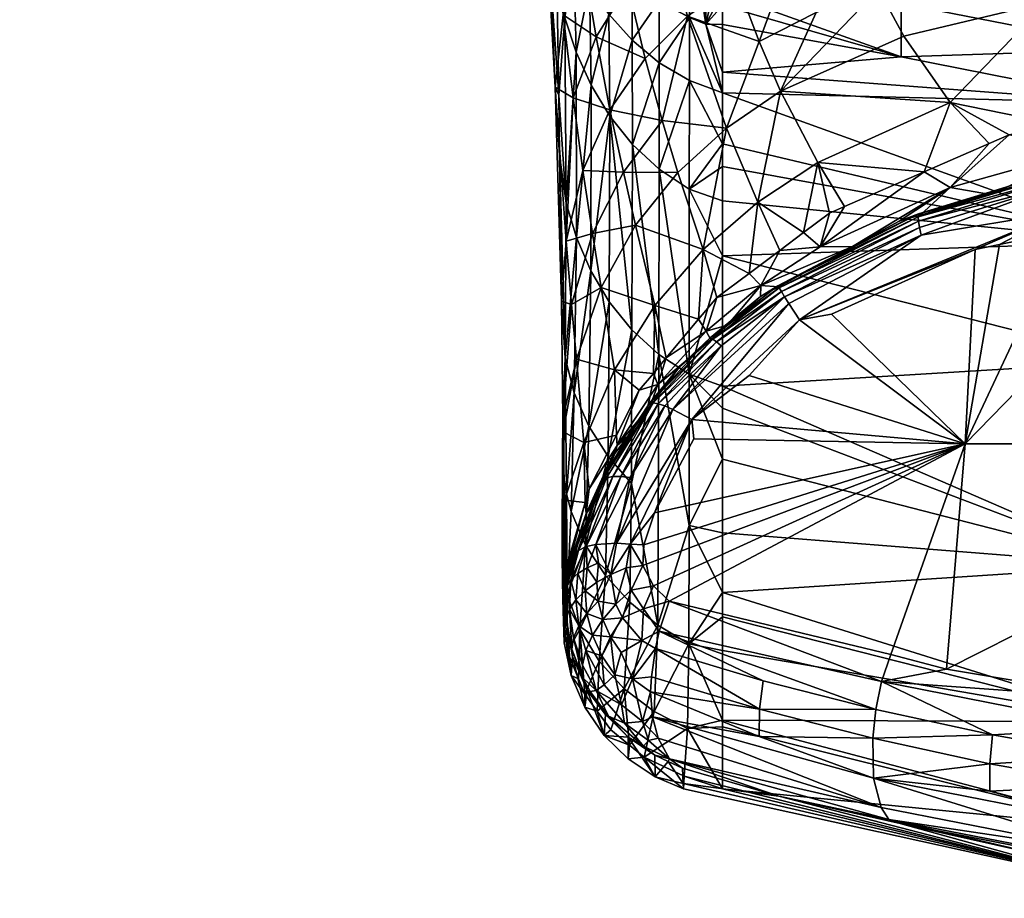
# Model space of a CAD drawing. Extents: x -0.027 to 0.149, y -0.136 to 0.027.
# Tile 53 of 256: x 0.10827 to 0.11569, y -0.04063 to -0.03402. Entities that reach past the tile are written whole.
import ezdxf

# ---------------------------------------------------------------- set-up
doc = ezdxf.new("R2010")
doc.units = 0
doc.layers.add('mesh', color=7, linetype='CONTINUOUS')

msp = doc.modelspace()

# ---------------------------------------------------------------- meshes
at = {"layer": 'mesh'}
mesh = msp.add_polyface(dxfattribs=at)
corners = [(0.1124663, -0.0322855, 0.1997298), (0.1107079, -0.0322892, 0.2007432), (0.120269, -0.0333525, 0.2065858), (0.1169199, -0.0330445, 0.0819616), (0.1165825, -0.0319782, 0.077582), (0.1182751, -0.0320171, 0.0784965), (0.1156195, -0.0331367, 0.081084), (0.1160123, -0.0338848, 0.0858229), (0.1154205, -0.0326291, 0.0787366), (0.1167275, -0.0346755, 0.0953863), (0.1160999, -0.0348068, 0.0953862), (0.1172559, -0.0337467, 0.0864099), (0.1174989, -0.0345141, 0.0953865), (0.117285, -0.0345589, 0.0953864), (0.1178977, -0.034492, 0.0953864), (0.1186812, -0.0336875, 0.0868699), (0.1184784, -0.0330268, 0.0826489), (0.1164155, -0.0312683, 0.0754392), (0.1163618, -0.0349783, 0.1012695), (0.1157293, -0.0348844, 0.0953861), (0.117551, -0.0347867, 0.1017373), (0.118867, -0.034684, 0.1020623), (0.1178398, -0.0349129, 0.1080329), (0.1186979, -0.0344475, 0.0953863), (0.114917, -0.0338955, 0.0573687), (0.1166811, -0.0342399, 0.0572387), (0.1166811, -0.0337202, 0.056399), (0.1184691, -0.0339241, 0.0563049), (0.1166811, -0.0330724, 0.0556397), (0.1166811, -0.0346459, 0.0581276), (0.114917, -0.0342972, 0.0582383), (0.1202691, -0.0325524, 0.0548127), (0.1166811, -0.0322977, 0.0549971), (0.1202691, -0.0316518, 0.0542759), (0.1166811, -0.031415, 0.0544937), (0.1184691, -0.034856, 0.0580609), (0.1168306, -0.0322777, 0.1982379), (0.1149273, -0.0322806, 0.1987167), (0.117246, -0.0322771, 0.1981335), (0.120269, -0.0333718, 0.2245736), (0.1168245, -0.0323144, 0.2329059), (0.1175393, -0.032314, 0.2330788), (0.1148609, -0.0323156, 0.232431), (0.1151153, -0.0323047, 0.2325642), (0.1151363, -0.0322739, 0.1986199), (0.1167656, -0.0320481, 0.197996), (0.1134268, -0.0320393, 0.1990366), (0.1167952, -0.0321963, 0.1980588), (0.1167671, -0.0319423, 0.2331847), (0.1202693, -0.032137, 0.2335248), (0.1167675, -0.0321125, 0.2331841), (0.116783, -0.032236, 0.2331065), (0.1185315, -0.0323046, 0.2332486), (0.1185363, -0.0322699, 0.1979242), (0.1202693, -0.0322754, 0.197864), (0.1202693, -0.0322542, 0.2334338)]
mesh.append_faces([[corners[k] for k in face] for face in [(0, 1, 2, 2), (3, 4, 5, 5), (6, 3, 7, 7), (8, 4, 3, 3), (7, 9, 10, 10), (11, 12, 13, 13), (11, 14, 12, 12), (11, 15, 14, 14), (16, 15, 11, 11), (17, 5, 4, 4), (7, 13, 9, 9), (7, 11, 13, 13), (3, 11, 7, 7), (3, 16, 11, 11), (5, 16, 3, 3), (10, 18, 19, 19), (18, 9, 20, 20), (10, 9, 18, 18), (20, 21, 22, 22), (14, 23, 20, 20), (20, 12, 14, 14), (20, 13, 12, 12), (9, 13, 20, 20), (24, 25, 26, 26), (26, 27, 28, 28), (25, 27, 26, 26), (25, 29, 27, 27), (30, 29, 25, 25), (31, 32, 28, 28), (33, 34, 32, 32), (35, 27, 29, 29), (36, 37, 2, 2), (2, 38, 36, 36), (39, 40, 41, 41), (39, 42, 40, 40), (42, 43, 40, 40), (44, 37, 36, 36), (45, 46, 47, 47), (48, 49, 50, 50), (51, 40, 43, 43), (52, 40, 51, 51), (52, 41, 40, 40), (53, 36, 38, 38), (36, 54, 47, 47), (50, 55, 51, 51)]])
mesh = msp.add_polyface(dxfattribs=at)
corners = [(0.1104569, -0.0329319, 0.2245736), (0.1104248, -0.0332891, 0.2155793), (0.1050769, -0.0323122, 0.2245735), (0.1123088, -0.0345238, 0.0705874), (0.112336, -0.0345863, 0.0673463), (0.1122283, -0.0330799, 0.0645035), (0.1121645, -0.0316054, 0.0624126), (0.1123048, -0.0329782, 0.060747), (0.1123035, -0.0329353, 0.0605897), (0.1124437, -0.0346043, 0.0742154), (0.1123931, -0.0356837, 0.0767329), (0.1123683, -0.0339813, 0.0712319), (0.1122274, -0.0324875, 0.0653238), (0.1124075, -0.0327957, 0.0690005), (0.1123178, -0.0334178, 0.0623574), (0.1123729, -0.0374516, 0.0826187), (0.112367, -0.0370196, 0.0813642), (0.1123641, -0.0373137, 0.0826226), (0.1123841, -0.0365631, 0.0762895), (0.1123612, -0.0380718, 0.0889952), (0.1123625, -0.037934, 0.0889902), (0.1123738, -0.0382095, 0.0889998), (0.1123636, -0.0332701, 0.0606919), (0.112291, -0.0325136, 0.0590444), (0.1122899, -0.0324772, 0.0589113), (0.1123381, -0.0322891, 0.057929), (0.1123828, -0.034003, 0.0636833), (0.1124268, -0.0324891, 0.0577748), (0.1078437, -0.0322949, 0.2031381), (0.1067422, -0.0322974, 0.204285), (0.1104586, -0.0329127, 0.2065858), (0.1031944, -0.0323074, 0.2112844), (0.1030447, -0.0323075, 0.2121502), (0.1030001, -0.0323103, 0.2190309), (0.1030772, -0.0323106, 0.2195487), (0.107816, -0.0323132, 0.2280685), (0.1085347, -0.0323134, 0.2288146), (0.1051359, -0.0323123, 0.2246925), (0.105626, -0.0323124, 0.2253876), (0.1040116, -0.0323062, 0.208839), (0.1123417, -0.0350382, 0.0699495), (0.1123226, -0.033724, 0.0636647), (0.1123558, -0.0361374, 0.0762816), (0.1123691, -0.0371219, 0.0826309), (0.1123792, -0.0376362, 0.0889984), (0.1123673, -0.0383806, 0.095385), (0.1123917, -0.0353977, 0.0699488), (0.1123769, -0.0387096, 0.1018025), (0.1123704, -0.0384655, 0.1018008), (0.1123808, -0.038622, 0.0953837)]
mesh.append_faces([[corners[k] for k in face] for face in [(0, 1, 2, 2), (3, 4, 5, 5), (6, 7, 8, 8), (9, 10, 3, 3), (11, 12, 13, 13), (6, 14, 7, 7), (6, 5, 14, 14), (12, 3, 5, 5), (11, 3, 12, 12), (11, 9, 3, 3), (15, 16, 17, 17), (15, 18, 16, 16), (19, 17, 20, 20), (19, 15, 17, 17), (21, 15, 19, 19), (8, 7, 22, 22), (22, 23, 8, 8), (22, 24, 23, 23), (25, 24, 22, 22), (14, 22, 7, 7), (14, 26, 22, 22), (27, 25, 22, 22), (28, 29, 30, 30), (31, 32, 1, 1), (33, 34, 1, 1), (35, 36, 0, 0), (37, 38, 0, 0), (1, 30, 39, 39), (3, 40, 4, 4), (5, 41, 14, 14), (4, 41, 5, 5), (3, 42, 40, 40), (3, 10, 42, 42), (18, 42, 16, 16), (18, 40, 42, 42), (17, 16, 43, 43), (20, 43, 44, 44), (20, 17, 43, 43), (45, 19, 20, 20), (45, 21, 19, 19), (41, 26, 14, 14), (46, 4, 40, 40), (26, 41, 4, 4), (47, 45, 48, 48), (47, 49, 45, 45)]])
mesh = msp.add_polyface(dxfattribs=at)
corners = [(0.1123683, -0.0339813, 0.0712319), (0.1125107, -0.0335157, 0.0718801), (0.1126169, -0.0341464, 0.0747803), (0.1128556, -0.033762, 0.0753476), (0.1129882, -0.0343099, 0.0781817), (0.113307, -0.0339906, 0.0786685), (0.1127222, -0.0346945, 0.0776967), (0.1125184, -0.0351516, 0.0772135), (0.1124437, -0.0346043, 0.0742154), (0.1131156, -0.0347763, 0.0810293), (0.1128228, -0.0351659, 0.0806257), (0.1135994, -0.0348332, 0.0842115), (0.1132336, -0.0351674, 0.0838875), (0.113151, -0.0334445, 0.0759167), (0.1136746, -0.0337285, 0.0791563), (0.1127221, -0.0331251, 0.0725311), (0.1124075, -0.0327957, 0.0690005), (0.1130936, -0.0343406, 0.0605147), (0.1128899, -0.0341719, 0.0605399), (0.112892, -0.0349557, 0.0637532), (0.1130927, -0.0338771, 0.0588594), (0.1128862, -0.0337219, 0.0589182), (0.1130924, -0.0331358, 0.0572793), (0.1133222, -0.0332418, 0.0571989), (0.1134436, -0.0340505, 0.0587962), (0.1134439, -0.0332844, 0.0571668), (0.1133219, -0.0340013, 0.0588137), (0.1135692, -0.0345683, 0.0604857), (0.1133216, -0.0344755, 0.0604961), (0.1133196, -0.0352938, 0.0637707), (0.1135692, -0.0349524, 0.0619699), (0.1123828, -0.034003, 0.0636833), (0.112336, -0.0345863, 0.0673463), (0.1123917, -0.0353977, 0.0699488), (0.1125669, -0.0337562, 0.0606075), (0.1124682, -0.0342614, 0.0637039), (0.1125806, -0.0345092, 0.0637229), (0.1124501, -0.0335197, 0.0606481), (0.1123636, -0.0332701, 0.0606919), (0.1130919, -0.0351421, 0.0637637), (0.1127137, -0.0339752, 0.0605711), (0.1127062, -0.0335401, 0.0589889), (0.1127215, -0.0347422, 0.0637395)]
mesh.append_faces([[corners[k] for k in face] for face in [(0, 1, 2, 2), (3, 2, 1, 1), (3, 4, 2, 2), (5, 4, 3, 3), (6, 7, 8, 8), (9, 10, 6, 6), (11, 12, 9, 9), (5, 13, 14, 14), (3, 13, 5, 5), (3, 15, 13, 13), (1, 15, 3, 3), (0, 16, 1, 1), (2, 8, 0, 0), (2, 6, 8, 8), (4, 6, 2, 2), (4, 9, 6, 6), (5, 9, 4, 4), (5, 11, 9, 9), (17, 18, 19, 19), (20, 18, 17, 17), (20, 21, 18, 18), (22, 21, 20, 20), (23, 24, 25, 25), (26, 24, 23, 23), (26, 27, 24, 24), (28, 27, 26, 26), (29, 30, 28, 28), (31, 32, 33, 33), (34, 35, 36, 36), (34, 37, 35, 35), (35, 31, 33, 33), (37, 31, 35, 35), (37, 38, 31, 31), (20, 26, 23, 23), (17, 26, 20, 20), (17, 28, 26, 26), (39, 28, 17, 17), (39, 29, 28, 28), (40, 21, 41, 41), (40, 18, 21, 21), (42, 18, 40, 40), (42, 19, 18, 18), (40, 36, 42, 42), (40, 34, 36, 36), (41, 34, 40, 40)]])
mesh = msp.add_polyface(dxfattribs=at)
corners = [(0.120269, -0.0333718, 0.2245736), (0.120269, -0.0337304, 0.2155793), (0.1104248, -0.0332891, 0.2155793), (0.120269, -0.0333525, 0.2065858), (0.1104586, -0.0329127, 0.2065858), (0.1140072, -0.034555, 0.0845363), (0.1149361, -0.0341409, 0.085186), (0.1152852, -0.034641, 0.0902767), (0.1156195, -0.0331367, 0.081084), (0.1147461, -0.0337869, 0.0826523), (0.1145504, -0.0333503, 0.0801304), (0.1160123, -0.0338848, 0.0858229), (0.1157293, -0.0348844, 0.0953861), (0.1155778, -0.0349504, 0.0953861), (0.1142883, -0.035092, 0.0899514), (0.1150891, -0.0351631, 0.0953861), (0.113307, -0.0339906, 0.0786685), (0.1136746, -0.0337285, 0.0791563), (0.1138452, -0.034182, 0.0818406), (0.1135994, -0.0348332, 0.0842115), (0.1139002, -0.0329796, 0.0770567), (0.1140893, -0.0335166, 0.0796442), (0.1134997, -0.0331859, 0.0764868), (0.114275, -0.0339622, 0.0822471), (0.1160999, -0.0348068, 0.0953862), (0.113151, -0.0334445, 0.0759167), (0.1134436, -0.0340505, 0.0587962), (0.1135692, -0.0340524, 0.0587952), (0.1135692, -0.033909, 0.0583618), (0.1135692, -0.0344122, 0.0598824), (0.1135692, -0.0345683, 0.0604857), (0.1134439, -0.0332844, 0.0571668), (0.1135692, -0.0335005, 0.0575242), (0.1135692, -0.033291, 0.0571567), (0.1135692, -0.0338134, 0.058073), (0.1133216, -0.0344755, 0.0604961), (0.1135692, -0.0349524, 0.0619699), (0.114917, -0.0333816, 0.056555), (0.114917, -0.0338955, 0.0573687), (0.114917, -0.0342972, 0.0582383), (0.1166811, -0.0337202, 0.056399), (0.1166811, -0.0342399, 0.0572387), (0.1166811, -0.0346459, 0.0581276), (0.1135692, -0.0330185, 0.056726)]
mesh.append_faces([[corners[k] for k in face] for face in [(0, 1, 2, 2), (1, 3, 4, 4), (5, 6, 7, 7), (8, 9, 10, 10), (8, 11, 9, 9), (12, 13, 7, 7), (7, 14, 5, 5), (13, 15, 7, 7), (16, 17, 18, 18), (18, 19, 16, 16), (18, 5, 19, 19), (20, 21, 22, 22), (10, 23, 21, 21), (9, 23, 10, 10), (7, 24, 12, 12), (7, 11, 24, 24), (6, 11, 7, 7), (6, 9, 11, 11), (5, 9, 6, 6), (5, 23, 9, 9), (18, 23, 5, 5), (18, 21, 23, 23), (17, 21, 18, 18), (17, 22, 21, 21), (25, 22, 17, 17), (26, 27, 28, 28), (26, 29, 27, 27), (30, 29, 26, 26), (31, 32, 33, 33), (26, 32, 31, 31), (26, 34, 32, 32), (28, 34, 26, 26), (35, 36, 30, 30), (37, 33, 38, 38), (39, 28, 27, 27), (39, 34, 28, 28), (38, 34, 39, 39), (38, 32, 34, 34), (33, 32, 38, 38), (38, 40, 37, 37), (39, 41, 38, 38), (39, 29, 42, 42), (27, 29, 39, 39), (29, 30, 42, 42), (37, 43, 33, 33)]])
mesh = msp.add_polyface(dxfattribs=at)
corners = [(0.1127222, -0.0346945, 0.0776967), (0.1128228, -0.0351659, 0.0806257), (0.1125184, -0.0351516, 0.0772135), (0.1131156, -0.0347763, 0.0810293), (0.1132336, -0.0351674, 0.0838875), (0.1126549, -0.0360333, 0.0832431), (0.1124691, -0.0365726, 0.0829228), (0.1124328, -0.0361614, 0.0798232), (0.1130603, -0.0361687, 0.0894658), (0.1127561, -0.0366533, 0.0893049), (0.1137696, -0.0359272, 0.095386), (0.1135276, -0.0361082, 0.095386), (0.1134244, -0.0357488, 0.089627), (0.1138366, -0.0353918, 0.0897889), (0.1125897, -0.0356269, 0.0802235), (0.1123931, -0.0356837, 0.0767329), (0.1129152, -0.0355655, 0.0835648), (0.1133897, -0.0362731, 0.095386), (0.1124437, -0.0346043, 0.0742154), (0.1135994, -0.0348332, 0.0842115), (0.1140072, -0.034555, 0.0845363), (0.1130919, -0.0351421, 0.0637637), (0.112892, -0.0349557, 0.0637532), (0.1130894, -0.0365374, 0.0700031), (0.1130936, -0.0343406, 0.0605147), (0.1127215, -0.0347422, 0.0637395), (0.1127167, -0.0361407, 0.0699877), (0.1128878, -0.0363532, 0.0699967), (0.1125806, -0.0345092, 0.0637229), (0.1124694, -0.0356579, 0.0699633), (0.1125774, -0.0359071, 0.0699764), (0.1124682, -0.0342614, 0.0637039), (0.1123917, -0.0353977, 0.0699488), (0.1123841, -0.0365631, 0.0762895), (0.1133196, -0.0352938, 0.0637707), (0.1135692, -0.0351218, 0.0626244), (0.1135692, -0.0349524, 0.0619699), (0.1135692, -0.0353807, 0.0637792), (0.1135692, -0.0357965, 0.0656341), (0.1133186, -0.0366859, 0.0700068), (0.1138581, -0.0360184, 0.099844), (0.1138565, -0.0361027, 0.1077067), (0.1136072, -0.0363183, 0.107719), (0.1134469, -0.0363622, 0.0995361), (0.1134961, -0.0364219, 0.107947), (0.1134781, -0.0364123, 0.1078315), (0.1139962, -0.0360372, 0.1079347), (0.1123558, -0.0361374, 0.0762816), (0.1123417, -0.0350382, 0.0699495)]
mesh.append_faces([[corners[k] for k in face] for face in [(0, 1, 2, 2), (3, 4, 1, 1), (5, 6, 7, 7), (8, 9, 5, 5), (10, 11, 12, 12), (13, 10, 12, 12), (14, 7, 15, 15), (14, 5, 7, 7), (16, 5, 14, 14), (16, 8, 5, 5), (12, 8, 16, 16), (12, 17, 8, 8), (11, 17, 12, 12), (2, 15, 18, 18), (2, 14, 15, 15), (1, 14, 2, 2), (1, 16, 14, 14), (4, 16, 1, 1), (4, 12, 16, 16), (19, 12, 4, 4), (19, 13, 12, 12), (20, 13, 19, 19), (21, 22, 23, 23), (24, 22, 21, 21), (25, 26, 27, 27), (28, 29, 30, 30), (28, 31, 29, 29), (29, 32, 33, 33), (31, 32, 29, 29), (34, 35, 36, 36), (34, 37, 35, 35), (38, 37, 34, 34), (39, 34, 21, 21), (39, 38, 34, 34), (27, 22, 25, 25), (27, 23, 22, 22), (25, 30, 26, 26), (25, 28, 30, 30), (40, 41, 42, 42), (43, 17, 11, 11), (40, 11, 10, 10), (40, 43, 11, 11), (42, 43, 40, 40), (44, 45, 46, 46), (15, 7, 47, 47), (32, 48, 33, 33)]])
mesh = msp.add_polyface(dxfattribs=at)
corners = [(0.1138366, -0.0353918, 0.0897889), (0.1140011, -0.0357541, 0.095386), (0.1137696, -0.0359272, 0.095386), (0.1141792, -0.0356207, 0.095386), (0.1142883, -0.035092, 0.0899514), (0.1143756, -0.0354738, 0.095386), (0.1144899, -0.035424, 0.095386), (0.1150891, -0.0351631, 0.0953861), (0.1140072, -0.034555, 0.0845363), (0.1152852, -0.034641, 0.0902767), (0.115284, -0.0352809, 0.1007282), (0.115058, -0.0354884, 0.10777), (0.1149018, -0.0355341, 0.1077545), (0.1155894, -0.0353327, 0.1078229), (0.1143052, -0.0357276, 0.100146), (0.1145487, -0.0357262, 0.1077383), (0.1138581, -0.0360184, 0.099844), (0.1166811, -0.0356892, 0.0618169), (0.1135692, -0.0349524, 0.0619699), (0.1135692, -0.0351218, 0.0626244), (0.1135692, -0.0345683, 0.0604857), (0.1135692, -0.0353807, 0.0637792), (0.1135692, -0.0357965, 0.0656341), (0.1150461, -0.0354792, 0.107877), (0.1139867, -0.0360208, 0.1078205), (0.1150438, -0.0355011, 0.1079899), (0.1139962, -0.0360372, 0.1079347), (0.1134781, -0.0364123, 0.1078315), (0.1150466, -0.0355353, 0.1081014), (0.1140132, -0.0360649, 0.1080474), (0.1150545, -0.0355817, 0.108209), (0.1140376, -0.0361038, 0.1081562), (0.1135235, -0.0364419, 0.108061), (0.1153978, -0.0372103, 0.1094404), (0.1143916, -0.0362335, 0.1085186), (0.1154741, -0.0357473, 0.1085976), (0.1139917, -0.0360292, 0.1077128), (0.1138565, -0.0361027, 0.1077067), (0.1141492, -0.0362782, 0.1084379), (0.1150673, -0.0356394, 0.1083105), (0.1140689, -0.0361531, 0.1082589), (0.1161276, -0.0354648, 0.1085937)]
mesh.append_faces([[corners[k] for k in face] for face in [(0, 1, 2, 2), (0, 3, 1, 1), (4, 3, 0, 0), (4, 5, 3, 3), (4, 6, 5, 5), (7, 6, 4, 4), (8, 4, 0, 0), (9, 7, 4, 4), (10, 11, 12, 12), (10, 13, 11, 11), (14, 3, 5, 5), (14, 1, 3, 3), (15, 10, 12, 12), (15, 14, 10, 10), (16, 14, 15, 15), (16, 1, 14, 14), (2, 1, 16, 16), (14, 7, 10, 10), (14, 6, 7, 7), (5, 6, 14, 14), (17, 18, 19, 19), (17, 20, 18, 18), (17, 21, 22, 22), (19, 21, 17, 17), (15, 23, 24, 24), (12, 23, 15, 15), (12, 11, 23, 23), (25, 24, 23, 23), (26, 24, 25, 25), (26, 27, 24, 24), (26, 28, 29, 29), (25, 28, 26, 26), (30, 29, 28, 28), (31, 29, 30, 30), (31, 32, 29, 29), (33, 34, 35, 35), (16, 36, 37, 37), (15, 36, 16, 16), (34, 38, 35, 35), (39, 31, 30, 30), (40, 31, 39, 39), (39, 41, 38, 38), (15, 24, 36, 36), (36, 24, 37, 37), (38, 40, 39, 39)]])
mesh = msp.add_polyface(dxfattribs=at)
corners = [(0.115284, -0.0352809, 0.1007282), (0.1150891, -0.0351631, 0.0953861), (0.1155778, -0.0349504, 0.0953861), (0.117551, -0.0347867, 0.1017373), (0.1178398, -0.0349129, 0.1080329), (0.1165614, -0.035048, 0.1079198), (0.1163618, -0.0349783, 0.1012695), (0.1155894, -0.0353327, 0.1078229), (0.1161425, -0.0351707, 0.107878), (0.1157293, -0.0348844, 0.0953861), (0.1166811, -0.0356892, 0.0618169), (0.1135692, -0.0357965, 0.0656341), (0.1166811, -0.0365884, 0.0655258), (0.1202691, -0.0359772, 0.0617574), (0.1166811, -0.0346459, 0.0581276), (0.1135692, -0.0345683, 0.0604857), (0.1161233, -0.03515, 0.1079853), (0.1150461, -0.0354792, 0.107877), (0.115058, -0.0354884, 0.10777), (0.1182034, -0.0349334, 0.1085261), (0.1181972, -0.0350649, 0.1087205), (0.1171591, -0.0351824, 0.1086231), (0.1176027, -0.0353022, 0.1088291), (0.1171743, -0.0353918, 0.1087825), (0.1171616, -0.0350509, 0.1084291), (0.1182088, -0.0348854, 0.1084184), (0.1161155, -0.0351722, 0.108098), (0.1150466, -0.0355353, 0.1081014), (0.116111, -0.0352075, 0.1082091), (0.11611, -0.0352555, 0.1083164), (0.1150438, -0.0355011, 0.1079899), (0.1150545, -0.0355817, 0.108209), (0.1182235, -0.0348293, 0.1081936), (0.1182155, -0.0348506, 0.1083068), (0.1153978, -0.0372103, 0.1094404), (0.1154741, -0.0357473, 0.1085976), (0.1156579, -0.0357088, 0.1086176), (0.118621, -0.0372103, 0.1101144), (0.1161506, -0.0356058, 0.1086712), (0.1161276, -0.0354648, 0.1085937), (0.1141492, -0.0362782, 0.1084379), (0.1150673, -0.0356394, 0.1083105)]
mesh.append_faces([[corners[k] for k in face] for face in [(0, 1, 2, 2), (3, 4, 5, 5), (6, 7, 0, 0), (6, 8, 7, 7), (5, 8, 6, 6), (9, 0, 2, 2), (9, 6, 0, 0), (6, 3, 5, 5), (10, 11, 12, 12), (13, 10, 12, 12), (14, 15, 10, 10), (16, 8, 5, 5), (17, 18, 7, 7), (19, 20, 21, 21), (21, 22, 23, 23), (20, 22, 21, 21), (24, 19, 21, 21), (25, 19, 24, 24), (16, 7, 8, 8), (16, 17, 7, 7), (26, 17, 16, 16), (27, 28, 29, 29), (30, 17, 26, 26), (30, 28, 27, 27), (26, 28, 30, 30), (31, 27, 29, 29), (32, 5, 4, 4), (32, 16, 5, 5), (33, 16, 32, 32), (33, 26, 16, 16), (25, 26, 33, 33), (25, 28, 26, 26), (24, 28, 25, 25), (24, 29, 28, 28), (34, 35, 36, 36), (37, 23, 22, 22), (34, 38, 23, 23), (35, 39, 36, 36), (35, 40, 39, 39), (39, 38, 36, 36), (39, 23, 38, 38), (21, 23, 39, 39), (41, 31, 29, 29), (24, 21, 39, 39), (39, 29, 24, 24), (39, 41, 29, 29)]])
mesh = msp.add_polyface(dxfattribs=at)
corners = [(0.1124328, -0.0361614, 0.0798232), (0.1124691, -0.0365726, 0.0829228), (0.112367, -0.0370196, 0.0813642), (0.1126549, -0.0360333, 0.0832431), (0.1127561, -0.0366533, 0.0893049), (0.1125263, -0.0372006, 0.0891445), (0.1130488, -0.0366804, 0.0953859), (0.1129421, -0.036808, 0.0953859), (0.1130603, -0.0361687, 0.0894658), (0.113146, -0.0365643, 0.0953859), (0.1133897, -0.0362731, 0.095386), (0.1130919, -0.0351421, 0.0637637), (0.1130894, -0.0365374, 0.0700031), (0.1133186, -0.0366859, 0.0700068), (0.1128878, -0.0363532, 0.0699967), (0.1127167, -0.0361407, 0.0699877), (0.1127072, -0.0373061, 0.0762468), (0.1135692, -0.0369419, 0.0707435), (0.1135692, -0.0367777, 0.070011), (0.1125774, -0.0359071, 0.0699764), (0.1124525, -0.0368282, 0.076273), (0.1125617, -0.0370776, 0.0762585), (0.1124694, -0.0356579, 0.0699633), (0.1123841, -0.0365631, 0.0762895), (0.1135692, -0.0357965, 0.0656341), (0.1128847, -0.0375092, 0.0762384), (0.1130822, -0.0367643, 0.0992227), (0.1132449, -0.0366315, 0.1077369), (0.113026, -0.0369263, 0.1077768), (0.1134817, -0.0364268, 0.1077252), (0.1134469, -0.0363622, 0.0995361), (0.1127773, -0.0372233, 0.0989043), (0.1136072, -0.0363183, 0.107719), (0.1131948, -0.0369514, 0.1083331), (0.1135598, -0.0364722, 0.1081711), (0.1140376, -0.0361038, 0.1081562), (0.1131354, -0.0369256, 0.1082283), (0.1138565, -0.0361027, 0.1077067), (0.1134781, -0.0364123, 0.1078315), (0.1139867, -0.0360208, 0.1078205), (0.1130215, -0.0369029, 0.1078829), (0.1134961, -0.0364219, 0.107947), (0.113048, -0.0369013, 0.1080005), (0.1135235, -0.0364419, 0.108061), (0.1130861, -0.0369088, 0.1081165), (0.1140132, -0.0360649, 0.1080474), (0.1139962, -0.0360372, 0.1079347), (0.1123558, -0.0361374, 0.0762816), (0.1133379, -0.0370269, 0.1085137), (0.1140689, -0.0361531, 0.1082589), (0.1141492, -0.0362782, 0.1084379), (0.1137696, -0.0366964, 0.1085347)]
mesh.append_faces([[corners[k] for k in face] for face in [(0, 1, 2, 2), (3, 4, 1, 1), (4, 5, 1, 1), (4, 6, 7, 7), (8, 6, 4, 4), (8, 9, 6, 6), (10, 9, 8, 8), (11, 12, 13, 13), (14, 15, 16, 16), (17, 18, 13, 13), (19, 20, 21, 21), (19, 22, 20, 20), (22, 23, 20, 20), (18, 24, 13, 13), (25, 12, 14, 14), (15, 19, 21, 21), (26, 27, 28, 28), (26, 29, 27, 27), (30, 29, 26, 26), (31, 7, 26, 26), (30, 9, 10, 10), (26, 9, 30, 30), (26, 6, 9, 9), (7, 6, 26, 26), (32, 29, 30, 30), (33, 34, 35, 35), (33, 36, 34, 34), (37, 38, 32, 32), (37, 39, 38, 38), (27, 40, 28, 28), (27, 38, 40, 40), (29, 38, 27, 27), (29, 32, 38, 38), (41, 40, 38, 38), (42, 40, 41, 41), (42, 43, 44, 44), (41, 43, 42, 42), (41, 45, 43, 43), (46, 45, 41, 41), (34, 43, 35, 35), (34, 44, 43, 43), (36, 44, 34, 34), (0, 2, 47, 47), (48, 33, 49, 49), (50, 51, 48, 48)]])
mesh = msp.add_polyface(dxfattribs=at)
corners = [(0.1166811, -0.0381265, 0.072971), (0.1135692, -0.0369419, 0.0707435), (0.1135692, -0.0373271, 0.0729964), (0.1135692, -0.0367777, 0.070011), (0.1166811, -0.0365884, 0.0655258), (0.1135692, -0.0357965, 0.0656341), (0.1135693, -0.0383317, 0.0788724), (0.1135693, -0.038513, 0.0804244), (0.1166811, -0.0393053, 0.0804482), (0.1135693, -0.0378825, 0.0762452), (0.1166811, -0.0401168, 0.087948), (0.1135693, -0.0392923, 0.0870976), (0.1135693, -0.0393426, 0.0879029), (0.1135693, -0.0387683, 0.0826111), (0.1202691, -0.0384252, 0.0729646), (0.1202691, -0.0368816, 0.0654878), (0.1140689, -0.0361531, 0.1082589), (0.1131948, -0.0369514, 0.1083331), (0.1140376, -0.0361038, 0.1081562), (0.1183909, -0.0395707, 0.1109341), (0.1174351, -0.0396926, 0.1107651), (0.1165396, -0.0393491, 0.1105594), (0.1174152, -0.0392697, 0.1107344), (0.1165928, -0.0391317, 0.1104926), (0.1147679, -0.039002, 0.1099462), (0.1147013, -0.0394291, 0.1098698), (0.115605, -0.0394026, 0.110268), (0.1155842, -0.0396206, 0.1102063), (0.1147255, -0.0392124, 0.1099311), (0.1138489, -0.0392106, 0.1094764), (0.1138761, -0.0389954, 0.1095372), (0.1165098, -0.0395635, 0.1105465), (0.1138472, -0.0394164, 0.1093708), (0.1129775, -0.037973, 0.1088196), (0.1130585, -0.0377313, 0.108748), (0.1153978, -0.0372103, 0.1094404), (0.1171743, -0.0353918, 0.1087825), (0.118621, -0.0372103, 0.1101144), (0.1156579, -0.0357088, 0.1086176), (0.1161506, -0.0356058, 0.1086712), (0.1141492, -0.0362782, 0.1084379), (0.1133379, -0.0370269, 0.1085137), (0.1130932, -0.0386211, 0.1091036), (0.1152566, -0.0389075, 0.1100996), (0.114839, -0.0387979, 0.1098955), (0.113169, -0.0383967, 0.1090923), (0.1147077, -0.0397284, 0.1096917), (0.1143916, -0.0362335, 0.1085186), (0.1137696, -0.0366964, 0.1085347), (0.1133547, -0.0371736, 0.10861)]
mesh.append_faces([[corners[k] for k in face] for face in [(0, 1, 2, 2), (0, 3, 1, 1), (4, 3, 0, 0), (4, 5, 3, 3), (6, 7, 8, 8), (0, 6, 8, 8), (0, 9, 6, 6), (2, 9, 0, 0), (10, 11, 12, 12), (8, 13, 11, 11), (7, 13, 8, 8), (14, 0, 8, 8), (15, 4, 0, 0), (16, 17, 18, 18), (19, 20, 21, 21), (21, 22, 19, 19), (21, 23, 22, 22), (24, 23, 21, 21), (25, 26, 27, 27), (25, 28, 26, 26), (29, 28, 25, 25), (29, 30, 28, 28), (26, 21, 31, 31), (26, 24, 21, 21), (28, 24, 26, 26), (25, 32, 29, 29), (33, 34, 35, 35), (35, 36, 37, 37), (38, 39, 35, 35), (40, 41, 16, 16), (42, 28, 30, 30), (24, 43, 23, 23), (44, 24, 45, 45), (43, 24, 44, 44), (28, 42, 24, 24), (25, 46, 32, 32), (35, 44, 45, 45), (35, 40, 47, 47), (35, 48, 40, 40), (41, 48, 35, 35), (35, 49, 41, 41), (34, 49, 35, 35), (35, 43, 44, 44), (37, 43, 35, 35), (37, 23, 43, 43)]])
mesh = msp.add_polyface(dxfattribs=at)
corners = [(0.1123952, -0.0375878, 0.082615), (0.1123841, -0.0365631, 0.0762895), (0.1123729, -0.0374516, 0.0826187), (0.1123738, -0.0382095, 0.0889998), (0.1124004, -0.0383455, 0.0890041), (0.1125617, -0.0370776, 0.0762585), (0.1124306, -0.037721, 0.0826115), (0.1125384, -0.0379734, 0.0826056), (0.1124525, -0.0368282, 0.076273), (0.1127072, -0.0373061, 0.0762468), (0.1126879, -0.0382024, 0.0826013), (0.1127167, -0.0361407, 0.0699877), (0.1126648, -0.0375114, 0.1078701), (0.1125422, -0.0377347, 0.0985812), (0.1127599, -0.0372847, 0.1078253), (0.1124103, -0.0382211, 0.1030381), (0.1124069, -0.03821, 0.1017991), (0.1126037, -0.0376573, 0.107899), (0.1123973, -0.0381783, 0.0982932), (0.1125661, -0.0375511, 0.0953859), (0.1127773, -0.0372233, 0.0989043), (0.112449, -0.0380418, 0.1081035), (0.1126643, -0.0374825, 0.1079818), (0.1123792, -0.0376362, 0.0889984), (0.1125361, -0.0376528, 0.0953859), (0.1123893, -0.0381521, 0.095386), (0.1125263, -0.0372006, 0.0891445), (0.1123691, -0.0371219, 0.0826309), (0.1124691, -0.0365726, 0.0829228), (0.112367, -0.0370196, 0.0813642), (0.1127716, -0.0371449, 0.0953859), (0.1127561, -0.0366533, 0.0893049), (0.1123625, -0.037934, 0.0889902), (0.1124291, -0.0380737, 0.1079814), (0.1128026, -0.0374566, 0.1083349), (0.1126148, -0.0379692, 0.1084942), (0.112542, -0.0379851, 0.1083746), (0.112485, -0.0380146, 0.1082255), (0.1126963, -0.0374664, 0.1081022), (0.1127426, -0.0374576, 0.1082209), (0.1124792, -0.0381882, 0.1083833), (0.1125494, -0.038145, 0.1085002), (0.1123953, -0.0382868, 0.1081347), (0.1127273, -0.0381947, 0.1087422), (0.1126363, -0.0381076, 0.1086073)]
mesh.append_faces([[corners[k] for k in face] for face in [(0, 1, 2, 2), (3, 0, 2, 2), (4, 0, 3, 3), (5, 6, 7, 7), (5, 8, 6, 6), (6, 4, 7, 7), (6, 0, 4, 4), (8, 0, 6, 6), (8, 1, 0, 0), (9, 7, 10, 10), (9, 5, 7, 7), (11, 5, 9, 9), (12, 13, 14, 14), (15, 16, 13, 13), (17, 13, 12, 12), (17, 15, 13, 13), (18, 13, 16, 16), (13, 19, 20, 20), (21, 17, 22, 22), (17, 12, 22, 22), (23, 24, 25, 25), (23, 26, 24, 24), (23, 27, 26, 26), (28, 27, 29, 29), (26, 19, 24, 24), (30, 19, 26, 26), (28, 26, 27, 27), (31, 30, 26, 26), (25, 32, 23, 23), (33, 15, 17, 17), (18, 24, 13, 13), (25, 24, 18, 18), (13, 24, 19, 19), (34, 35, 36, 36), (37, 22, 38, 38), (21, 22, 37, 37), (33, 17, 21, 21), (39, 37, 38, 38), (36, 37, 39, 39), (39, 34, 36, 36), (40, 36, 41, 41), (37, 42, 21, 21), (35, 43, 44, 44), (41, 35, 44, 44), (36, 35, 41, 41)]])
mesh = msp.add_polyface(dxfattribs=at)
corners = [(0.1133195, -0.0378262, 0.0762331), (0.1135693, -0.0378825, 0.0762452), (0.1135692, -0.0373271, 0.0729964), (0.1128847, -0.0375092, 0.0762384), (0.1127072, -0.0373061, 0.0762468), (0.1126879, -0.0382024, 0.0826013), (0.1128878, -0.0363532, 0.0699967), (0.1133186, -0.0366859, 0.0700068), (0.1135692, -0.0369419, 0.0707435), (0.1130894, -0.0365374, 0.0700031), (0.1130823, -0.0385757, 0.0825984), (0.1135693, -0.0383317, 0.0788724), (0.1128712, -0.0384036, 0.0825988), (0.113026, -0.0369263, 0.1077768), (0.1128578, -0.0371528, 0.1078074), (0.1127773, -0.0372233, 0.0989043), (0.1127599, -0.0372847, 0.1078253), (0.1125422, -0.0377347, 0.0985812), (0.1130822, -0.0367643, 0.0992227), (0.1131948, -0.0369514, 0.1083331), (0.11277, -0.0379604, 0.1086673), (0.1128749, -0.0374637, 0.1084411), (0.1131354, -0.0369256, 0.1082283), (0.1126643, -0.0374825, 0.1079818), (0.1126648, -0.0375114, 0.1078701), (0.1130215, -0.0369029, 0.1078829), (0.113048, -0.0369013, 0.1080005), (0.1126963, -0.0374664, 0.1081022), (0.1127426, -0.0374576, 0.1082209), (0.1130861, -0.0369088, 0.1081165), (0.1128026, -0.0374566, 0.1083349), (0.1127561, -0.0366533, 0.0893049), (0.1129421, -0.036808, 0.0953859), (0.1127716, -0.0371449, 0.0953859), (0.1125661, -0.0375511, 0.0953859), (0.1130585, -0.0377313, 0.108748), (0.1133379, -0.0370269, 0.1085137), (0.1133547, -0.0371736, 0.10861), (0.1128732, -0.0379657, 0.1087464), (0.1129775, -0.037973, 0.1088196), (0.1126148, -0.0379692, 0.1084942), (0.1129704, -0.0381269, 0.108884), (0.1127273, -0.0381947, 0.1087422), (0.1128436, -0.0381443, 0.1088163), (0.1153978, -0.0372103, 0.1094404), (0.1130509, -0.0382807, 0.1089888), (0.113169, -0.0383967, 0.1090923)]
mesh.append_faces([[corners[k] for k in face] for face in [(0, 1, 2, 2), (3, 4, 5, 5), (6, 4, 3, 3), (7, 2, 8, 8), (7, 0, 2, 2), (9, 0, 7, 7), (9, 10, 0, 0), (0, 11, 1, 1), (3, 10, 9, 9), (12, 10, 3, 3), (13, 14, 15, 15), (16, 15, 14, 14), (16, 17, 15, 15), (15, 18, 13, 13), (19, 20, 21, 21), (21, 22, 19, 19), (23, 16, 14, 14), (23, 24, 16, 16), (25, 14, 13, 13), (25, 23, 14, 14), (26, 23, 25, 25), (26, 27, 23, 23), (28, 27, 26, 26), (28, 29, 30, 30), (26, 29, 28, 28), (22, 30, 29, 29), (21, 30, 22, 22), (31, 32, 33, 33), (15, 34, 33, 33), (33, 32, 15, 15), (35, 36, 37, 37), (35, 38, 36, 36), (39, 38, 35, 35), (38, 20, 36, 36), (21, 20, 40, 40), (36, 20, 19, 19), (21, 40, 30, 30), (38, 39, 41, 41), (40, 20, 42, 42), (43, 38, 41, 41), (42, 38, 43, 43), (20, 38, 42, 42), (39, 44, 41, 41), (44, 45, 41, 41), (44, 46, 45, 45)]])
mesh = msp.add_polyface(dxfattribs=at)
corners = [(0.1133161, -0.038718, 0.0826002), (0.1135693, -0.0387683, 0.0826111), (0.1135693, -0.038513, 0.0804244), (0.1128712, -0.0384036, 0.0825988), (0.1126879, -0.0382024, 0.0826013), (0.1126395, -0.038848, 0.0890149), (0.1128847, -0.0375092, 0.0762384), (0.1135693, -0.0383317, 0.0788724), (0.1133195, -0.0378262, 0.0762331), (0.1130823, -0.0385757, 0.0825984), (0.1130542, -0.039228, 0.0890133), (0.112829, -0.039057, 0.0890158), (0.1124943, -0.0386075, 0.0890108), (0.1125384, -0.0379734, 0.0826056), (0.1125915, -0.0386526, 0.1086536), (0.1126686, -0.0385344, 0.1087592), (0.1127264, -0.0386644, 0.108822), (0.1125488, -0.038488, 0.1085956), (0.1125344, -0.0383177, 0.1085441), (0.1126228, -0.038253, 0.1086507), (0.1126338, -0.0383962, 0.1087017), (0.1125494, -0.038145, 0.1085002), (0.1130509, -0.0382807, 0.1089888), (0.1129747, -0.0384529, 0.1090034), (0.1128815, -0.0383126, 0.1089035), (0.1128152, -0.0385218, 0.1089012), (0.1127672, -0.0384194, 0.1088433), (0.1128436, -0.0381443, 0.1088163), (0.1127273, -0.0381947, 0.1087422), (0.1126363, -0.0381076, 0.1086073), (0.1126617, -0.038808, 0.108717), (0.1147679, -0.039002, 0.1099462), (0.1130932, -0.0386211, 0.1091036), (0.113169, -0.0383967, 0.1090923), (0.1138761, -0.0389954, 0.1095372), (0.1130653, -0.0387537, 0.1090819), (0.11254, -0.0387688, 0.1085309), (0.1124863, -0.0385814, 0.1084754), (0.1129704, -0.0381269, 0.108884), (0.1129632, -0.0386924, 0.109025), (0.1128915, -0.0389809, 0.1089104), (0.1128066, -0.0387827, 0.1088887), (0.1127587, -0.0389498, 0.1087844)]
mesh.append_faces([[corners[k] for k in face] for face in [(0, 1, 2, 2), (3, 4, 5, 5), (6, 4, 3, 3), (7, 0, 2, 2), (8, 0, 7, 7), (9, 0, 8, 8), (9, 10, 0, 0), (3, 11, 9, 9), (5, 11, 3, 3), (4, 12, 5, 5), (4, 13, 12, 12), (14, 15, 16, 16), (14, 17, 15, 15), (18, 19, 20, 20), (18, 21, 19, 19), (17, 20, 15, 15), (17, 18, 20, 20), (22, 23, 24, 24), (25, 24, 23, 23), (26, 24, 25, 25), (26, 27, 24, 24), (28, 27, 26, 26), (15, 25, 16, 16), (15, 26, 25, 25), (20, 26, 15, 15), (20, 28, 26, 26), (19, 28, 20, 20), (19, 29, 28, 28), (21, 29, 19, 19), (30, 14, 16, 16), (31, 32, 33, 33), (34, 35, 32, 32), (14, 36, 37, 37), (37, 17, 14, 14), (38, 24, 27, 27), (23, 33, 32, 32), (22, 24, 38, 38), (33, 23, 22, 22), (39, 32, 35, 35), (39, 23, 32, 32), (25, 23, 39, 39), (40, 39, 35, 35), (16, 39, 41, 41), (16, 25, 39, 39), (42, 16, 41, 41), (36, 14, 30, 30)]])
mesh = msp.add_polyface(dxfattribs=at)
corners = [(0.1124004, -0.0383455, 0.0890041), (0.1124943, -0.0386075, 0.0890108), (0.1125384, -0.0379734, 0.0826056), (0.1124027, -0.0387787, 0.0953827), (0.1124847, -0.0389817, 0.0953814), (0.1124069, -0.03821, 0.1017991), (0.1123704, -0.0384655, 0.1018008), (0.1123973, -0.0381783, 0.0982932), (0.1124103, -0.0382211, 0.1030381), (0.1124792, -0.0381882, 0.1083833), (0.1125494, -0.038145, 0.1085002), (0.1125344, -0.0383177, 0.1085441), (0.1124655, -0.0383866, 0.1084258), (0.1125488, -0.038488, 0.1085956), (0.1124276, -0.038236, 0.1082601), (0.1124182, -0.0384573, 0.1083002), (0.1123673, -0.0383806, 0.095385), (0.1123625, -0.037934, 0.0889902), (0.1123893, -0.0381521, 0.095386), (0.1123738, -0.0382095, 0.0889998), (0.1123808, -0.038622, 0.0953837), (0.1124291, -0.0380737, 0.1079814), (0.1123769, -0.0387096, 0.1018025), (0.1123812, -0.0384892, 0.1080289), (0.1123995, -0.0385925, 0.1080442), (0.1123929, -0.0383396, 0.1080113), (0.1124308, -0.038957, 0.1018038), (0.1124389, -0.0388139, 0.1080768), (0.1123953, -0.0382868, 0.1081347), (0.1124863, -0.0385814, 0.1084754), (0.1124484, -0.0386725, 0.1083462), (0.1125182, -0.0389746, 0.1082587), (0.1124352, -0.038758, 0.1082135), (0.112393, -0.0385272, 0.1081717), (0.1125158, -0.0388775, 0.1083971), (0.112449, -0.0380418, 0.1081035), (0.112485, -0.0380146, 0.1082255), (0.112542, -0.0379851, 0.1083746), (0.11254, -0.0387688, 0.1085309)]
mesh.append_faces([[corners[k] for k in face] for face in [(0, 1, 2, 2), (1, 3, 4, 4), (0, 3, 1, 1), (5, 6, 7, 7), (8, 6, 5, 5), (9, 10, 11, 11), (12, 11, 13, 13), (12, 9, 11, 11), (14, 9, 12, 12), (15, 14, 12, 12), (16, 17, 18, 18), (16, 0, 19, 19), (20, 0, 16, 16), (0, 20, 3, 3), (7, 16, 18, 18), (7, 6, 16, 16), (8, 21, 6, 6), (22, 23, 24, 24), (22, 25, 23, 23), (6, 25, 22, 22), (21, 25, 6, 6), (26, 24, 27, 27), (26, 22, 24, 24), (26, 20, 22, 22), (3, 20, 26, 26), (28, 25, 21, 21), (29, 12, 13, 13), (30, 31, 32, 32), (15, 32, 33, 33), (15, 30, 32, 32), (29, 30, 15, 15), (29, 34, 30, 30), (24, 25, 28, 28), (24, 23, 25, 25), (35, 28, 21, 21), (36, 14, 28, 28), (14, 37, 9, 9), (36, 37, 14, 14), (32, 27, 33, 33), (29, 38, 34, 34), (15, 12, 29, 29), (33, 14, 15, 15), (33, 28, 14, 14), (33, 24, 28, 28), (27, 24, 33, 33)]])
mesh = msp.add_polyface(dxfattribs=at)
corners = [(0.1126255, -0.0392249, 0.0953804), (0.1127287, -0.0393647, 0.0953801), (0.112829, -0.039057, 0.0890158), (0.1128703, -0.0394818, 0.0953809), (0.1126395, -0.038848, 0.0890149), (0.1126791, -0.0394068, 0.101805), (0.1128599, -0.0395843, 0.1018047), (0.112533, -0.039194, 0.1018047), (0.1124308, -0.038957, 0.1018038), (0.1124847, -0.0389817, 0.0953814), (0.1124027, -0.0387787, 0.0953827), (0.1124943, -0.0386075, 0.0890108), (0.1125316, -0.0390977, 0.0953807), (0.1124389, -0.0388139, 0.1080768), (0.1125492, -0.0390665, 0.1081246), (0.1126881, -0.0392496, 0.1081649), (0.1128597, -0.0394193, 0.1082057), (0.1129784, -0.0395712, 0.0953815), (0.1128095, -0.039177, 0.1086873), (0.1127587, -0.0389498, 0.1087844), (0.1128915, -0.0389809, 0.1089104), (0.1126793, -0.0390271, 0.1086226), (0.112618, -0.0390679, 0.1084515), (0.112832, -0.0393147, 0.108537), (0.1127113, -0.0392621, 0.1083305), (0.1125739, -0.039076, 0.1082823), (0.1129756, -0.039489, 0.108403), (0.1124484, -0.0386725, 0.1083462), (0.1125158, -0.0388775, 0.1083971), (0.1125182, -0.0389746, 0.1082587), (0.11254, -0.0387688, 0.1085309), (0.1126617, -0.038808, 0.108717), (0.1124352, -0.038758, 0.1082135), (0.1128066, -0.0387827, 0.1088887), (0.1129632, -0.0386924, 0.109025), (0.1127264, -0.0386644, 0.108822)]
mesh.append_faces([[corners[k] for k in face] for face in [(0, 1, 2, 2), (1, 3, 2, 2), (4, 0, 2, 2), (3, 5, 6, 6), (3, 1, 5, 5), (5, 0, 7, 7), (1, 0, 5, 5), (8, 9, 10, 10), (11, 9, 12, 12), (12, 0, 4, 4), (4, 11, 12, 12), (8, 13, 7, 7), (14, 15, 5, 5), (13, 14, 7, 7), (5, 15, 16, 16), (17, 3, 6, 6), (6, 5, 16, 16), (5, 7, 14, 14), (8, 12, 9, 9), (7, 12, 8, 8), (0, 12, 7, 7), (18, 19, 20, 20), (21, 19, 18, 18), (22, 18, 23, 23), (22, 21, 18, 18), (22, 24, 25, 25), (23, 24, 22, 22), (26, 24, 23, 23), (16, 24, 26, 26), (27, 28, 29, 29), (30, 21, 22, 22), (31, 21, 30, 30), (31, 19, 21, 21), (32, 14, 13, 13), (29, 14, 32, 32), (29, 25, 14, 14), (29, 22, 25, 25), (28, 22, 29, 29), (28, 30, 22, 22), (25, 15, 14, 14), (24, 15, 25, 25), (24, 16, 15, 15), (33, 34, 20, 20), (19, 33, 20, 20), (31, 35, 19, 19)]])
mesh = msp.add_polyface(dxfattribs=at)
corners = [(0.1133059, -0.0393545, 0.089007), (0.1135693, -0.0393426, 0.0879029), (0.1135693, -0.0392923, 0.0870976), (0.112829, -0.039057, 0.0890158), (0.1130542, -0.039228, 0.0890133), (0.1130823, -0.0385757, 0.0825984), (0.1128703, -0.0394818, 0.0953809), (0.1135692, -0.0398097, 0.095386), (0.1133161, -0.038718, 0.0826002), (0.1135693, -0.0387683, 0.0826111), (0.1130631, -0.0397199, 0.101804), (0.1132746, -0.0397696, 0.1018021), (0.1132763, -0.0398085, 0.0996283), (0.1131612, -0.0396033, 0.108261), (0.1132696, -0.0396537, 0.1082789), (0.1139939, -0.0398648, 0.1086684), (0.1129784, -0.0395712, 0.0953815), (0.1132799, -0.0397153, 0.095386), (0.1128597, -0.0394193, 0.1082057), (0.1130599, -0.0395562, 0.1082443), (0.1128599, -0.0395843, 0.1018047), (0.1138472, -0.0394164, 0.1093708), (0.1130417, -0.0392666, 0.1088578), (0.1130272, -0.0390781, 0.1089788), (0.1147077, -0.0397284, 0.1096917), (0.1147644, -0.0399502, 0.1094382), (0.1131715, -0.0395834, 0.108479), (0.1130847, -0.0394274, 0.1087036), (0.1138489, -0.0392106, 0.1094764), (0.1130653, -0.0387537, 0.1090819), (0.1138761, -0.0389954, 0.1095372), (0.113036, -0.0389657, 0.1090219), (0.1128915, -0.0389809, 0.1089104), (0.1129682, -0.0393026, 0.1087532), (0.1130117, -0.0394451, 0.1085944), (0.112832, -0.0393147, 0.108537), (0.1128095, -0.039177, 0.1086873), (0.1129756, -0.039489, 0.108403)]
mesh.append_faces([[corners[k] for k in face] for face in [(0, 1, 2, 2), (3, 4, 5, 5), (3, 6, 4, 4), (0, 7, 1, 1), (8, 2, 9, 9), (8, 0, 2, 2), (4, 0, 8, 8), (10, 11, 12, 12), (13, 11, 10, 10), (14, 11, 13, 13), (15, 11, 14, 14), (16, 4, 6, 6), (0, 17, 7, 7), (16, 17, 0, 0), (4, 16, 0, 0), (10, 18, 19, 19), (20, 18, 10, 10), (13, 10, 19, 19), (16, 12, 17, 17), (16, 10, 12, 12), (16, 20, 10, 10), (21, 22, 23, 23), (21, 24, 22, 22), (25, 26, 27, 27), (15, 14, 26, 26), (28, 29, 30, 30), (28, 31, 29, 29), (23, 31, 28, 28), (28, 21, 23, 23), (32, 31, 23, 23), (33, 22, 27, 27), (34, 27, 26, 26), (35, 36, 33, 33), (33, 23, 22, 22), (33, 32, 23, 23), (36, 32, 33, 33), (37, 34, 26, 26), (13, 26, 14, 14), (19, 26, 13, 13), (19, 37, 26, 26), (19, 18, 37, 37), (34, 33, 27, 27), (34, 35, 33, 33), (37, 35, 34, 34), (32, 29, 31, 31)]])
mesh = msp.add_polyface(dxfattribs=at)
corners = [(0.116681, -0.0405608, 0.0954593), (0.1166811, -0.0401168, 0.087948), (0.1135692, -0.0398097, 0.095386), (0.1132763, -0.0398085, 0.0996283), (0.1132746, -0.0397696, 0.1018021), (0.1139939, -0.0398648, 0.1086684), (0.1149091, -0.0400695, 0.1090312), (0.1135693, -0.0393426, 0.0879029), (0.1166811, -0.0393053, 0.0804482), (0.1135693, -0.0392923, 0.0870976), (0.1202691, -0.040415, 0.0879672), (0.1202691, -0.0396049, 0.0804601), (0.1148227, -0.0400412, 0.109252), (0.1161541, -0.040348, 0.1095248), (0.1165771, -0.0403809, 0.1098374), (0.1183892, -0.0405183, 0.1103971), (0.11841, -0.0405979, 0.1101952), (0.1164927, -0.0397827, 0.1104845), (0.1174351, -0.0396926, 0.1107651), (0.117422, -0.0399128, 0.1107029), (0.1155842, -0.0396206, 0.1102063), (0.1165098, -0.0395635, 0.1105465), (0.115605, -0.0394026, 0.110268), (0.1165396, -0.0393491, 0.1105594), (0.1155826, -0.0398267, 0.1100959), (0.1183669, -0.0400085, 0.1108601), (0.117421, -0.0401191, 0.1105893), (0.1132799, -0.0397153, 0.095386), (0.1166836, -0.0404146, 0.109636), (0.118429, -0.0406339, 0.1100025), (0.116497, -0.0400815, 0.1102994), (0.1183662, -0.0402149, 0.1107456), (0.1147077, -0.0397284, 0.1096917), (0.1147644, -0.0399502, 0.1094382), (0.1165365, -0.0402969, 0.1100333), (0.1183739, -0.0403891, 0.1105864), (0.1131715, -0.0395834, 0.108479), (0.1147013, -0.0394291, 0.1098698), (0.1130417, -0.0392666, 0.1088578), (0.1130847, -0.0394274, 0.1087036)]
mesh.append_faces([[corners[k] for k in face] for face in [(0, 1, 2, 2), (3, 4, 0, 0), (5, 0, 4, 4), (6, 0, 5, 5), (1, 7, 2, 2), (8, 9, 1, 1), (10, 1, 0, 0), (11, 8, 1, 1), (12, 6, 5, 5), (13, 12, 14, 14), (13, 6, 12, 12), (15, 16, 14, 14), (17, 18, 19, 19), (20, 21, 17, 17), (20, 22, 21, 21), (21, 18, 17, 17), (21, 23, 18, 18), (17, 24, 20, 20), (25, 26, 19, 19), (27, 0, 2, 2), (3, 0, 27, 27), (0, 28, 29, 29), (6, 28, 0, 0), (13, 28, 6, 6), (14, 28, 13, 13), (30, 26, 31, 31), (32, 24, 30, 30), (12, 33, 34, 34), (14, 34, 15, 15), (14, 12, 34, 34), (14, 16, 28, 28), (35, 15, 34, 34), (12, 36, 33, 33), (5, 36, 12, 12), (16, 29, 28, 28), (20, 32, 37, 37), (20, 24, 32, 32), (17, 30, 24, 24), (19, 30, 17, 17), (19, 26, 30, 30), (34, 30, 35, 35), (34, 32, 30, 30), (33, 32, 34, 34), (33, 38, 32, 32), (39, 38, 33, 33)]])

doc.saveas('drawing.dxf')
